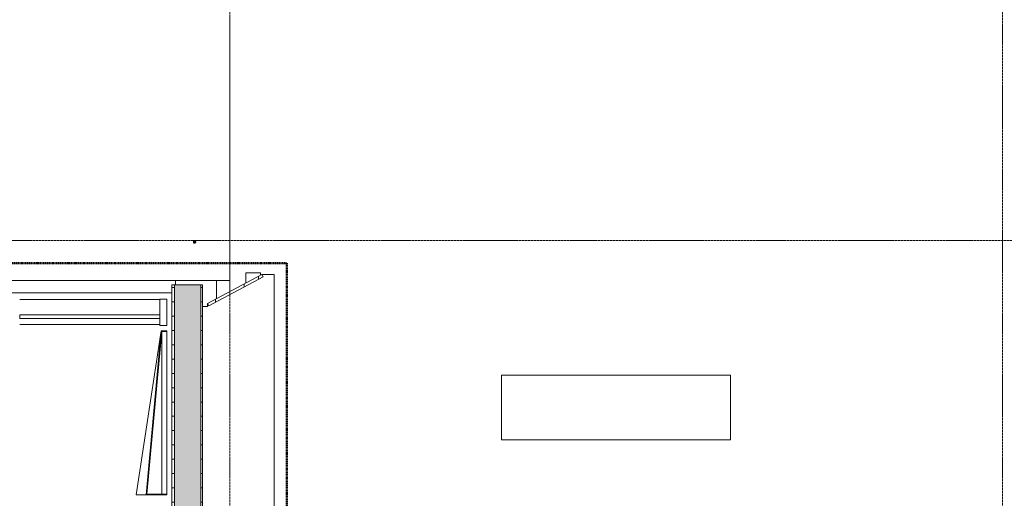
# Model space of a CAD drawing. Header units: millimetres. Extents: x -3388 to 301539, y -5590 to 54660.
# Tile 57 of 216: x 63332 to 70212, y 16200 to 19542. Entities that reach past the tile are written whole.
import ezdxf

# ---------------------------------------------------------------- set-up
doc = ezdxf.new("R2010")
doc.units = ezdxf.units.MM
doc.linetypes.add('30_minuten', pattern=[5.6, 2.4, -1.6, 0, -1.6])
doc.linetypes.add('stramienlijn', pattern=[21, 12, -3, 3, -3])
for name, color, linetype, lineweight in [('A-DETL-MBND', 5, 'Continuous', 9), ('A-FLOR', 192, 'Continuous', 13), ('A-GENM', 13, 'Continuous', 9), ('A-GLAZ-CURT', 52, 'Continuous', 9), ('A-GLAZ-CWMG', 51, 'Continuous', 9), ('A-WALL', 113, 'Continuous', 9), ('A-WALL-PATT', 111, 'Continuous', 18), ('G-IMPT', 8, 'Continuous', 9), ('I-FURN', 30, 'Continuous', 13), ('S-GRID', 1, 'Continuous', 9)]:
    doc.layers.add(name, color=color, linetype=linetype, lineweight=lineweight)
pattern_1 = [(360, (64396, 15272.5), (7e-14, 100), [])]

# ---------------------------------------------------------------- blocks, each defined once
blk = doc.blocks.new('Hilti Doorsteekanker HST3 M16x145 45_25 - eb326a77-21d4-4531-9e79-33b030a7f043_ccLab_2016810154527397_0-V9-4e verdieping - bouwdeel 3_ 4_ 5')
at = {"layer": 'G-IMPT', "color": 7}
for p, q in [((-8, 0), (-7.9, 1.4)), ((-7.9, -1.4), (-8, 0)), ((-8, 0), (-6.4, 0)), ((-8, 0), (-6.3, -1.1)), ((-7.9, 1.4), (-7.5, 2.7)), ((-7.9, 1.4), (-6.3, 1.1)), ((-7.9, 1.4), (-6.4, 0)), ((-7.5, 2.7), (-6.9, 4)), ((-7.5, 2.7), (-6.3, 1.1)), ((-7.5, 2.7), (-6, 2.2)), ((-7.2, 0), (-7.1, -1.3)), ((-6.9, 4), (-6.1, 5.1)), ((-6.9, 4), (-5.5, 3.2)), ((-6.9, 4), (-6, 2.2)), ((-6.3, 1.1), (-6.4, 0)), ((-6.4, 0), (-6.3, 0.8)), ((-6.4, 0), (-6.3, -1.1)), ((-6.4, 0), (-6.3, -0.8)), ((-6.3, 0), (-6.2, 1.1)), ((-6.2, 1.1), (-6.3, 0)), ((-6.2, -1.1), (-6.3, 0)), ((-6.3, 0), (-6.2, -1.1)), ((-6.3, 0), (6.2, -1.1)), ((-6.3, 0), (6.3, 0)), ((-5.9, 2.1), (-6.2, 1.1)), ((-6.2, 1.1), (-5.9, 2.1)), ((-6.2, 1.1), (6.3, 0)), ((-6.2, 1.1), (6.2, 1.1)), ((-6.1, 5.1), (-5.1, 6.1)), ((-6.1, 5.1), (-4.9, 4.1)), ((-6.1, 5.1), (-5.5, 3.2)), ((-6, 2.2), (-5.9, 2.3)), ((-5.4, 3.1), (-5.9, 2.1)), ((-5.4, 3.1), (-5.9, 2.1)), ((6.2, 1.1), (-5.9, 2.1)), ((5.9, 2.1), (-5.9, 2.1)), ((-4.8, 4), (-5.4, 3.1)), ((-4.8, 4), (-5.4, 3.1)), ((5.9, 2.1), (-5.4, 3.1)), ((5.4, 3.1), (-5.4, 3.1)), ((-5.1, 6.1), (-4, 6.9)), ((-5.1, 6.1), (-4.1, 4.9)), ((-5.1, 6.1), (-4.9, 4.1)), ((-4.8, 4), (-4, 4.8)), ((-4, 4.8), (-4.8, 4)), ((4.8, 4), (-4.8, 4)), ((-4, 6.9), (-4.1, 4.9)), ((-3.2, 5.5), (-4.1, 4.9)), ((-4.1, 4.8), (-3.5, 5.3)), ((-3.5, 5.3), (-4.1, 4.8)), ((-3.5, 5.2), (-4.1, 4.8)), ((-4, 6.9), (-2.7, 7.5)), ((-4, 6.9), (-3.2, 5.5)), ((-3.1, 5.4), (-4, 4.8)), ((-3.1, 5.4), (-4, 4.8)), ((-3.1, 5.4), (-4, 4.8)), ((-3.5, 5.2), (-4, 4.8)), ((4.8, 4), (-4, 4.8)), ((-3.5, 5.3), (-2.8, 5.6)), ((-2.8, 5.6), (-3.5, 5.2)), ((-2.8, 5.6), (-3.5, 5.2)), ((-3.2, 5.5), (-3.5, 5.3)), ((-3.1, 5.4), (-3.5, 5.2)), ((-2.7, 7.5), (-3.2, 5.5)), ((-2.2, 6), (-3.2, 5.5)), ((-2.1, 5.9), (-3.1, 5.4)), ((-2.1, 5.9), (-3.1, 5.4)), ((-2.1, 5.9), (-3.1, 5.4)), ((-2.8, 5.6), (-3.1, 5.4)), ((4, 4.8), (-3.1, 5.4)), ((3.1, 5.4), (-3.1, 5.4)), ((-2.2, 6), (-2.8, 5.6)), ((-2.8, 5.6), (-2.1, 6)), ((-2.1, 6), (-2.8, 5.6)), ((-2.1, 5.9), (-2.8, 5.6)), ((-2.1, 5.9), (-2.8, 5.6)), ((-2.7, 7.5), (-1.4, 7.9)), ((-2.7, 7.5), (-2.2, 6)), ((-1.4, 7.9), (-2.2, 6)), ((-1.1, 6.3), (-2.2, 6)), ((-2.2, 6), (-1.4, 6.2)), ((-2.1, 5.9), (-1.1, 6.2)), ((-1.1, 6.2), (-2.1, 5.9)), ((-2.1, 6), (-1.4, 6.2)), ((-1.1, 6.2), (-2.1, 5.9)), ((-2.1, 6), (-1.3, 6.1)), ((-1.3, 6.1), (-2.1, 5.9)), ((-2.1, 6), (-2.1, 5.9)), ((-2.1, 5.9), (-2.1, 5.9)), ((3.1, 5.4), (-2.1, 5.9)), ((2.1, 5.9), (-2.1, 5.9)), ((-1.4, 7.9), (0, 8)), ((-1.4, 7.9), (-1.1, 6.3)), ((-1.1, 6.3), (-1.4, 6.2)), ((-1.4, 6.2), (-0.6, 6.3)), ((-1.4, 6.2), (-1.3, 6.1)), ((-1.3, 6.1), (-0.6, 6.3)), ((-1.3, 6.1), (-0.6, 6.2)), ((-1.3, 6.1), (-1.1, 6.2)), ((0, 8), (-1.1, 6.3)), ((0, 6.4), (-1.1, 6.3)), ((-1.1, 6.2), (0, 6.3)), ((0, 6.3), (-1.1, 6.2)), ((-1.1, 6.3), (-0.6, 6.3)), ((0, 6.3), (-1.1, 6.2)), ((-0.6, 6.2), (-1.1, 6.2)), ((2.1, 5.9), (-1.1, 6.2)), ((1.1, 6.2), (-1.1, 6.2)), ((0, 6.4), (-0.6, 6.3)), ((0.2, 6.3), (-0.6, 6.2)), ((0.2, 6.3), (-0.6, 6.2)), ((0.2, 6.3), (-0.6, 6.3)), ((-0.6, 6.2), (-0.6, 6.3)), ((-0.6, 6.2), (0, 6.3)), ((0, 8), (1.4, 7.9)), ((0, 8), (0, 6.4)), ((1.4, 7.9), (0, 6.4)), ((1.1, 6.3), (0, 6.4)), ((0, 6.4), (1, 6.2)), ((0, 6.4), (0.2, 6.3)), ((0, 6.3), (1.1, 6.2)), ((1.1, 6.2), (0, 6.3)), ((0.2, 6.3), (0, 6.3)), ((1.1, 6.2), (0, 6.3)), ((1, 6.2), (0.2, 6.3)), ((1, 6.2), (0.2, 6.3)), ((1, 6.2), (0.2, 6.3)), ((0.2, 6.3), (0.2, 6.3)), ((0.2, 6.3), (1.1, 6.2)), ((1.1, 6.3), (1, 6.2)), ((1.7, 6), (1, 6.2)), ((1.7, 6.1), (1, 6.2)), ((1.7, 6.1), (1, 6.2)), ((1, 6.2), (1, 6.2)), ((1, 6.2), (1.1, 6.2)), ((1.4, 7.9), (1.1, 6.3)), ((2.7, 7.5), (1.1, 6.3)), ((2.2, 6), (1.1, 6.3)), ((1.1, 6.3), (1.7, 6.1)), ((1.1, 6.2), (2.1, 5.9)), ((2.1, 5.9), (1.1, 6.2)), ((1.7, 6), (1.1, 6.2)), ((2.1, 5.9), (1.1, 6.2)), ((1.4, 7.9), (2.7, 7.5)), ((2.2, 6), (1.7, 6.1)), ((2.5, 5.8), (1.7, 6.1)), ((1.7, 6), (1.7, 6.1)), ((2.4, 5.8), (1.7, 6)), ((2.5, 5.8), (1.7, 6)), ((2.1, 5.9), (3.1, 5.4)), ((3.1, 5.4), (2.1, 5.9)), ((2.4, 5.8), (2.1, 5.9)), ((3.1, 5.4), (2.1, 5.9)), ((2.7, 7.5), (2.2, 6)), ((4, 6.9), (2.2, 6)), ((3.2, 5.5), (2.2, 6)), ((2.2, 6), (2.5, 5.8)), ((3.1, 5.4), (2.4, 5.8)), ((3.2, 5.5), (2.4, 5.8)), ((2.4, 5.8), (2.5, 5.8)), ((2.4, 5.8), (3.1, 5.4)), ((3.6, 6.3), (2.5, 6.8)), ((3.2, 5.5), (2.5, 5.8)), ((3.2, 5.5), (2.5, 5.8)), ((2.7, 7.5), (4, 6.9)), ((3.1, 5.4), (3.2, 5.5)), ((3.1, 5.4), (4, 4.8)), ((4, 4.8), (3.1, 5.4)), ((3.8, 5), (3.1, 5.4)), ((3.8, 5), (3.1, 5.4)), ((3.8, 5), (3.1, 5.4)), ((3.1, 5.4), (3.1, 5.4)), ((4, 4.8), (3.1, 5.4)), ((4, 6.9), (3.2, 5.5)), ((5.1, 6.1), (3.2, 5.5)), ((4.1, 4.9), (3.2, 5.5)), ((3.2, 5.5), (3.8, 5)), ((3.2, 5.5), (3.2, 5.5)), ((3.8, 5), (3.2, 5.5)), ((4.1, 4.9), (3.8, 5)), ((3.8, 5), (3.8, 5)), ((3.8, 5), (4, 4.8)), ((4, 6.9), (5.1, 6.1)), ((4, 4.8), (4.8, 4)), ((4.8, 4), (4, 4.8)), ((5.1, 6.1), (4.1, 4.9)), ((6.1, 5.1), (4.1, 4.9)), ((4.8, 4), (5.4, 3.1)), ((5.4, 3.1), (4.8, 4)), ((6.1, 5.1), (4.9, 4.1)), ((6.9, 4), (4.9, 4.1)), ((5.1, 6.1), (6.1, 5.1)), ((5.4, 3.1), (5.9, 2.1)), ((5.9, 2.1), (5.4, 3.1)), ((6.9, 4), (5.5, 3.2)), ((7.5, 2.7), (5.5, 3.2)), ((5.9, 2.1), (6.2, 1.1)), ((6.2, 1.1), (5.9, 2.1)), ((7.5, 2.7), (6, 2.2)), ((7.9, 1.4), (6, 2.2)), ((6.1, 5.1), (6.9, 4)), ((6.2, 1.1), (6.3, 0)), ((6.3, 0), (6.2, 1.1)), ((6.3, 0), (6.2, -1.1)), ((6.2, -1.1), (6.3, 0)), ((7.9, 1.4), (6.3, 1.1)), ((8, 0), (6.3, 1.1)), ((6.4, 0), (6.3, 1.1)), ((6.4, 0), (6.3, 0.4)), ((6.3, -1.1), (6.4, 0)), ((6.4, 0), (6.3, -0.4)), ((8, 0), (6.4, 0)), ((7.9, -1.4), (6.4, 0)), ((7.1, 1.3), (6.8, 2.5)), ((6.9, 4), (7.5, 2.7)), ((6.9, 4), (7.5, 2.7)), ((7.2, 0), (7.1, 1.3)), ((7.9, 1.4), (7.5, 2.7)), ((7.9, 1.4), (7.5, 2.7)), ((7.9, 1.4), (8, 0)), ((7.9, 1.4), (8, 0)), ((8, 0), (7.9, -1.4)), ((8, 0), (7.9, -1.4)), ((-7.9, -1.4), (-6.3, -1.1)), ((-7.5, -2.7), (-7.9, -1.4)), ((-7.9, -1.4), (-6, -2.2)), ((-7.5, -2.7), (-6, -2.2)), ((-6.9, -4), (-7.5, -2.7)), ((-7.5, -2.7), (-5.5, -3.2)), ((-6.9, -4), (-5.5, -3.2)), ((-6.1, -5.1), (-6.9, -4)), ((-6.9, -4), (-4.9, -4.1)), ((-5.9, -2.1), (-6.2, -1.1)), ((-6.2, -1.1), (-5.9, -2.1)), ((-6.2, -1.1), (5.9, -2.1)), ((-6.1, -5.1), (-4.9, -4.1)), ((-6.1, -5.1), (-4.1, -4.9)), ((-5.1, -6.1), (-6.1, -5.1)), ((-6, -2.2), (-5.9, -2.3)), ((-5.4, -3.1), (-5.9, -2.1)), ((-5.9, -2.1), (-5.4, -3.1)), ((-5.9, -2.1), (5.4, -3.1)), ((-4.8, -4), (-5.4, -3.1)), ((-5.4, -3.1), (-4.8, -4)), ((-5.4, -3.1), (4.8, -4)), ((-5.1, -6.1), (-4.1, -4.9)), ((-5.1, -6.1), (-3.2, -5.5)), ((-4, -6.9), (-5.1, -6.1)), ((-4, -4.8), (-4.8, -4)), ((-4.8, -4), (-4, -4.8)), ((-4.8, -4), (4, -4.8)), ((-4.1, -4.8), (-3.5, -5.2)), ((-4.1, -4.8), (-3.5, -5.2)), ((-4.1, -4.8), (-3.5, -5.3)), ((-4.1, -4.9), (-3.2, -5.5)), ((-4.1, -4.9), (-3.5, -5.3)), ((-3.1, -5.4), (-4, -4.8)), ((-4, -4.8), (-3.1, -5.4)), ((-4, -4.8), (-3.1, -5.4)), ((-4, -4.8), (3.1, -5.4)), ((-4, -6.9), (-3.2, -5.5)), ((-4, -6.9), (-2.2, -6)), ((-2.7, -7.5), (-4, -6.9)), ((-2.7, -7.5), (-4, -6.9)), ((-3.5, -5.2), (-3.5, -5.3)), ((-3.5, -5.2), (-2.8, -5.6)), ((-3.5, -5.2), (-3.1, -5.4)), ((-3.2, -5.5), (-3.5, -5.3)), ((-3.5, -5.3), (-2.8, -5.6)), ((-3.5, -5.3), (-2.8, -5.6)), ((-3.2, -5.5), (-2.2, -6)), ((-3.2, -5.5), (-2.8, -5.6)), ((-2.1, -5.9), (-3.1, -5.4)), ((-3.1, -5.4), (-2.1, -5.9)), ((-3.1, -5.4), (-2.1, -5.9)), ((-3.1, -5.4), (2.1, -5.9)), ((-3.1, -5.4), (3.1, -5.4)), ((-2.2, -6), (-2.8, -5.6)), ((-2.8, -5.6), (-2.8, -5.6)), ((-2.8, -5.6), (-2.1, -5.9)), ((-2.8, -5.6), (-2.1, -5.9)), ((-2.8, -5.6), (-2.1, -5.9)), ((-2.8, -5.6), (-2.1, -6)), ((-2.7, -7.5), (-2.2, -6)), ((-2.7, -7.5), (-1.1, -6.3)), ((-1.4, -7.9), (-2.7, -7.5)), ((-1.4, -7.9), (-2.7, -7.5)), ((-2.5, -6.8), (-1.3, -7.1)), ((-2.2, -6), (-1.1, -6.3)), ((-2.2, -6), (-2.1, -6)), ((-1.1, -6.2), (-2.1, -5.9)), ((-2.1, -5.9), (-1.1, -6.2)), ((-2.1, -5.9), (-2.1, -6)), ((-2.1, -5.9), (-1.3, -6.1)), ((-2.1, -5.9), (-2.1, -5.9)), ((-1.3, -6.1), (-2.1, -5.9)), ((-2.1, -5.9), (-1.1, -6.2)), ((-2.1, -5.9), (1.1, -6.2)), ((-2.1, -5.9), (2.1, -5.9)), ((-1.1, -6.3), (-2.1, -6)), ((-2.1, -6), (-1.3, -6.1)), ((-2.1, -6), (-1.4, -6.2)), ((-1.3, -6.1), (-1.4, -6.2)), ((-1.1, -6.3), (-1.4, -6.2)), ((-1.4, -6.2), (-0.6, -6.2)), ((-1.4, -6.2), (-0.6, -6.3)), ((-1.4, -7.9), (-1.1, -6.3)), ((-1.4, -7.9), (0, -6.4)), ((0, -8), (-1.4, -7.9)), ((0, -8), (-1.4, -7.9)), ((-1.3, -6.1), (-0.6, -6.2)), ((-1.3, -6.1), (-1.1, -6.2)), ((0, -6.3), (-1.1, -6.2)), ((-1.1, -6.2), (0, -6.3)), ((-0.6, -6.2), (-1.1, -6.2)), ((-1.1, -6.2), (0, -6.3)), ((-1.1, -6.2), (1.1, -6.2)), ((-1.1, -6.3), (0, -6.4)), ((-1.1, -6.3), (-0.6, -6.3)), ((-0.6, -6.2), (-0.6, -6.3)), ((-0.6, -6.2), (0.2, -6.3)), ((-0.6, -6.2), (0, -6.3)), ((0, -6.4), (-0.6, -6.3)), ((-0.6, -6.3), (0.2, -6.3)), ((-0.6, -6.3), (0.2, -6.3)), ((1.1, -6.2), (0, -6.3)), ((0, -6.3), (1.1, -6.2)), ((0, -6.3), (1.1, -6.2)), ((0, -8), (1.1, -6.3)), ((0, -6.4), (1.1, -6.3)), ((0, -6.4), (0.2, -6.3)), ((0.2, -6.3), (0, -6.3)), ((0, -8), (0, -6.4)), ((1.4, -7.9), (0, -8)), ((1.4, -7.9), (0, -8)), ((0.2, -6.3), (1, -6.2)), ((0.2, -6.3), (1.1, -6.2)), ((0.2, -6.3), (1, -6.2)), ((0.2, -6.3), (1, -6.2)), ((1.1, -6.3), (0.2, -6.3)), ((0.2, -6.3), (0.2, -6.3)), ((1, -6.2), (1.7, -6)), ((1, -6.2), (1.7, -6)), ((1, -6.2), (1.7, -6.1)), ((1.1, -6.3), (1, -6.2)), ((1, -6.2), (1, -6.2)), ((1, -6.2), (1.1, -6.2)), ((2.1, -5.9), (1.1, -6.2)), ((1.1, -6.2), (2.1, -5.9)), ((1.1, -6.2), (2.1, -5.9)), ((1.1, -6.3), (2.2, -6)), ((1.1, -6.3), (1.7, -6.1)), ((1.4, -7.9), (1.1, -6.3)), ((1.4, -7.9), (2.2, -6)), ((2.7, -7.5), (1.4, -7.9)), ((2.7, -7.5), (1.4, -7.9)), ((1.7, -6), (2.4, -5.8)), ((1.7, -6.1), (2.4, -5.8)), ((1.7, -6.1), (2.5, -5.8)), ((1.7, -6), (2.1, -5.9)), ((2.2, -6), (1.7, -6.1)), ((1.7, -6), (1.7, -6.1)), ((3.1, -5.4), (2.1, -5.9)), ((2.1, -5.9), (3.1, -5.4)), ((2.1, -5.9), (3.1, -5.4)), ((2.2, -6), (3.2, -5.5)), ((2.2, -6), (2.5, -5.8)), ((2.7, -7.5), (2.2, -6)), ((2.4, -5.8), (3.1, -5.4)), ((2.4, -5.8), (3.1, -5.4)), ((2.4, -5.8), (2.5, -5.8)), ((2.5, -5.8), (3.1, -5.4)), ((3.2, -5.5), (2.5, -5.8)), ((2.5, -5.8), (3.2, -5.5)), ((2.7, -7.5), (3.2, -5.5)), ((4, -6.9), (2.7, -7.5)), ((4, -6.9), (2.7, -7.5)), ((4, -4.8), (3.1, -5.4)), ((3.1, -5.4), (4, -4.8)), ((3.1, -5.4), (4, -4.8)), ((3.1, -5.4), (3.8, -5)), ((3.8, -5), (3.1, -5.4)), ((3.1, -5.4), (3.2, -5.5)), ((3.1, -5.4), (3.1, -5.4)), ((3.2, -5.5), (4.1, -4.9)), ((3.2, -5.5), (3.8, -5)), ((3.2, -5.5), (3.8, -5)), ((3.2, -5.5), (3.8, -5)), ((4, -6.9), (3.2, -5.5)), ((3.2, -5.5), (3.2, -5.5)), ((3.6, -6.3), (4.7, -5.6)), ((3.8, -5), (4, -4.8)), ((4.1, -4.9), (3.8, -5)), ((3.8, -5), (3.8, -5)), ((4.8, -4), (4, -4.8)), ((4, -4.8), (4.8, -4)), ((4, -6.9), (4.1, -4.9)), ((5.1, -6.1), (4, -6.9)), ((5.1, -6.1), (4.1, -4.9)), ((5.4, -3.1), (4.8, -4)), ((4.8, -4), (5.4, -3.1)), ((6.1, -5.1), (4.9, -4.1)), ((5.1, -6.1), (4.9, -4.1)), ((6.1, -5.1), (5.1, -6.1)), ((5.9, -2.1), (5.4, -3.1)), ((5.4, -3.1), (5.9, -2.1)), ((6.9, -4), (5.5, -3.2)), ((6.1, -5.1), (5.5, -3.2)), ((6.2, -1.1), (5.9, -2.1)), ((5.9, -2.1), (6.2, -1.1)), ((7.5, -2.7), (6, -2.2)), ((6.9, -4), (6, -2.2)), ((6.9, -4), (6.1, -5.1)), ((7.9, -1.4), (6.3, -1.1)), ((7.5, -2.7), (6.3, -1.1)), ((6.8, -2.5), (7.1, -1.3)), ((7.5, -2.7), (6.9, -4)), ((7.5, -2.7), (6.9, -4)), ((7.9, -1.4), (7.5, -2.7)), ((7.9, -1.4), (7.5, -2.7))]:
    blk.add_line(p, q, dxfattribs=at)
blk = doc.blocks.new('Hilti Doorsteekanker HST3 M16x145 45_25 - eb326a77-21d4-4531-9e79-33b030a7f043-V10-4e verdieping - bouwdeel 3_ 4_ 5')
blk.add_blockref('Hilti Doorsteekanker HST3 M16x145 45_25 - eb326a77-21d4-4531-9e79-33b030a7f043_ccLab_2016810154527397_0-V9-4e verdieping - bouwdeel 3_ 4_ 5', (0, 0))
blk = doc.blocks.new('Hilti Doorsteekanker HST3 M16x145 45_25 - Hilti Doorsteekanker HST3 M16x145 45_25-V11-4e verdieping - bouwdeel 3_ 4_ 5')
blk.add_blockref('Hilti Doorsteekanker HST3 M16x145 45_25 - eb326a77-21d4-4531-9e79-33b030a7f043-V10-4e verdieping - bouwdeel 3_ 4_ 5', (0, 0))
blk = doc.blocks.new('stadhuis Zoetermeer_constructie_4_rvt-1-4e verdieping - bouwdeel 3_ 4_ 5')
at = {"layer": 'A-FLOR', "color": 7, "lineweight": 9}
for p, q in [((64420, 17690), (64420, 17720)), ((59800, 17635), (64396, 17635))]:
    blk.add_line(p, q, dxfattribs=at)
at = {"layer": 'A-FLOR', "color": 8, "lineweight": 9}
blk.add_line((64707, 17720), (64707, 17592.6), dxfattribs=at)
at = {"lineweight": 9}
blk.add_blockref('Hilti Doorsteekanker HST3 M16x145 45_25 - Hilti Doorsteekanker HST3 M16x145 45_25-V11-4e verdieping - bouwdeel 3_ 4_ 5', (64554.2, 17990), dxfattribs=at)
blk = doc.blocks.new('82_FU_WPB_AV_oth_kast - K1 1600x450x900-395265-4e verdieping - bouwdeel 3_ 4_ 5')
at = {"layer": 'I-FURN', "color": 8, "lineweight": 9}
for p, q in [((800, 225), (-800, 225)), ((-800, 225), (-800, -225)), ((800, -225), (800, 225)), ((-800, -225), (800, -225))]:
    blk.add_line(p, q, dxfattribs=at)
blk = doc.blocks.new('Stadhuis Zoetermeer_OTH_interieur_rvt-1-4e verdieping - bouwdeel 3_ 4_ 5')
at = {"color": 8, "lineweight": 9}
blk.add_blockref('82_FU_WPB_AV_oth_kast - K1 1600x450x900-395265-4e verdieping - bouwdeel 3_ 4_ 5', (67499.2, 16834.2), dxfattribs=at)
blk = doc.blocks.new('NLRS_65_GM_WPB_brandscheiding_gen_ISR - 30 minuten-3342769-4e verdieping - bouwdeel 3_ 4_ 5')
at = {"layer": 'A-GENM', "linetype": '30_minuten', "lineweight": 50}
blk.add_line((0, 0), (7923.25, 0), dxfattribs=at)
blk = doc.blocks.new('NLRS_65_GM_WPB_brandscheiding_gen_ISR - 30 minuten-2029558-4e verdieping - bouwdeel 3_ 4_ 5')
at = {"layer": 'A-GENM', "linetype": '30_minuten', "lineweight": 50}
blk.add_line((0, 0), (5357.2, 0), dxfattribs=at)
blk = doc.blocks.new('Rectangular Mullion - Schüco_stijl FW50__182mm-3944127-4e verdieping - bouwdeel 3_ 4_ 5')
at = {"layer": 'A-GLAZ-CWMG', "lineweight": 18}
for p, q in [((0, 121), (-50, 121)), ((-50, 121), (-50, -61)), ((0, -61), (0, 121)), ((-50, -61), (0, -61))]:
    blk.add_line(p, q, dxfattribs=at)
blk = doc.blocks.new('00_kader_overgang2 - 00_kader_overgang2_1145mm-3253521-4e verdieping - bouwdeel 3_ 4_ 5')
at = {"layer": 'A-DETL-MBND'}
for p, q in [((-25, -654), (-1170, -479)), ((-25, -584.2), (-25, -654))]:
    blk.add_line(p, q, dxfattribs=at)
blk = doc.blocks.new('00_kader_overgang - 00_kader_overgang_1145mm-3253475-4e verdieping - bouwdeel 3_ 4_ 5')
at = {"layer": 'A-GENM'}
blk.add_hatch(color=256, dxfattribs=at).paths.add_polyline_path([(-25, -439), (-29, -439), (-29, -580.2), (-1166, -475), (-1166, -439), (-1170, -439), (-1170, -479), (-25, -584.1)], flags=0)
at = {"layer": 'A-GENM', "lineweight": 13}
for p, q in [((-1166, -439), (-1170, -439)), ((-1170, -439), (-1170, -479)), ((-1166, -475), (-1166, -439)), ((-25, -439), (-29, -439)), ((-29, -439), (-29, -580.2)), ((-25, -584.1), (-25, -439))]:
    blk.add_line(p, q, dxfattribs=at)
at = {"layer": 'A-GENM'}
for p, q in [((-1166, -439), (-29, -439)), ((-1166, -475), (-29, -475))]:
    blk.add_line(p, q, dxfattribs=at)
at = {"layer": 'A-GENM', "lineweight": 13, "flags": 128}
for points in [[(-1170, -479), (-1042.8, -490.7), (-915.6, -502.4), (-788.3, -514), (-661.1, -525.7), (-533.9, -537.4), (-406.7, -549.1), (-279.4, -560.8), (-152.2, -572.4), (-25, -584.1)], [(-29, -580.2), (-155.3, -568.5), (-281.7, -556.8), (-408, -545.1), (-534.3, -533.4), (-660.7, -521.7), (-787, -510.1), (-913.3, -498.4), (-1039.7, -486.7), (-1166, -475)]]:
    blk.add_lwpolyline(points, dxfattribs=at)
blk = doc.blocks.new('System Panel - Glazed-3409627-4e verdieping - bouwdeel 3_ 4_ 5')
at = {"layer": 'A-GLAZ-CURT', "lineweight": 13}
for p, q in [((489.3, 12.5), (-489.3, 12.5)), ((-489.3, 12.5), (-489.3, -12.5)), ((489.3, -12.5), (489.3, 12.5)), ((-489.3, -12.5), (489.3, -12.5))]:
    blk.add_line(p, q, dxfattribs=at)
blk = doc.blocks.new('Rectangular Mullion - Schüco_regel FW50__182mm-3944121-4e verdieping - bouwdeel 3_ 4_ 5')
at = {"layer": 'A-GLAZ-CWMG'}
for p, q in [((63332.3, 17589), (64311, 17589)), ((64311, 17413), (63332.3, 17413))]:
    blk.add_line(p, q, dxfattribs=at)

msp = doc.modelspace()

# ---------------------------------------------------------------- hatches: boundary and pattern name
at = {"layer": 'A-WALL'}
h = msp.add_hatch(dxfattribs=at)
h.set_pattern_fill('FP_7', color=256, style=0, pattern_type=2)
h.set_pattern_definition([(90, (0, 0), (-100, 6e-15), [])])
h.paths.add_polyline_path([(65025.0006, 12837), (65033.5009, 12852.8665), (64653.518, 13056.4373), (64645.0177, 13040.5708), (64978.2368, 12862.0531)], flags=0)
h.paths.add_polyline_path([(64653.518, 17543.5627), (65033.5009, 17747.1335), (65025.0006, 17763), (64645.0177, 17559.4292)], flags=0)
at = {"layer": 'A-WALL-PATT', "lineweight": 9}
h = msp.add_hatch(dxfattribs=at)
h.set_pattern_fill('FP_106', color=256, angle=-90, style=0, pattern_type=2)
h.set_pattern_definition(pattern_1)
h.paths.add_polyline_path([(64414, 12855), (64414, 13043), (64396, 13043), (64396, 12855)], flags=0)
h.paths.add_polyline_path([(64414, 15757), (64414, 17690), (64396, 17690), (64396, 15757)], flags=0)
at = {"layer": 'A-WALL-PATT', "lineweight": 5}
h = msp.add_hatch(color=256, dxfattribs=at)
h.paths.add_polyline_path([(64451.4694, 12855), (64598, 12855), (64598, 13043), (64414, 13043), (64414, 12855)], flags=0)
h.paths.add_polyline_path([(64451.4694, 15757), (64598, 15757), (64598, 17690), (64414, 17690), (64414, 15757)], flags=0)
at = {"layer": 'A-WALL-PATT', "lineweight": 9}
h = msp.add_hatch(dxfattribs=at)
h.set_pattern_fill('FP_106', color=256, angle=-90, style=0, pattern_type=2)
h.set_pattern_definition(pattern_1)
h.paths.add_polyline_path([(64610.5, 12855), (64610.5, 13043), (64598, 13043), (64598, 12855)], flags=0)
h.paths.add_polyline_path([(64598, 15757), (64610.5, 15757), (64610.5, 17690), (64598, 17690), (64598, 16480.7788)], flags=0)

# ---------------------------------------------------------------- linework, layer by layer
at = {"layer": 'A-FLOR', "lineweight": 9}
for p, q in [((64800, 17720), (64800, 19575)), ((57590, 17720), (64800, 17720))]:
    msp.add_line(p, q, dxfattribs=at)
at = {"layer": 'A-FLOR', "color": 55, "lineweight": 9}
msp.add_line((64800, 17720), (64800, 17642.4589), dxfattribs=at)
at = {"layer": 'A-WALL', "lineweight": 18}
for p, q in [((65025.0006, 17763), (64645.0177, 17559.4292)), ((65033.5009, 17747.1335), (65025.0006, 17763)), ((64610.5, 17690), (64396, 17690)), ((64396, 17690), (64396, 15757)), ((64414, 17690), (64414, 15757)), ((64598, 17690), (64598, 15757)), ((64610.5, 15757), (64610.5, 17690)), ((64653.518, 17543.5627), (65033.5009, 17747.1335)), ((64645.0177, 17559.4292), (64653.518, 17543.5627))]:
    msp.add_line(p, q, dxfattribs=at)
at = {"layer": 'A-WALL'}
for p, q in [((64913, 17702.9971), (64913, 17775)), ((65015, 17775), (64913, 17775)), ((65015, 17775), (65015, 17757.6423)), ((65025.0006, 17763), (65109.9996, 17763)), ((65109.9996, 17763), (65109.9996, 12909.9996)), ((64644.9993, 17539), (64644.9993, 17559.4193)), ((64610.5, 17539), (64644.9993, 17539))]:
    msp.add_line(p, q, dxfattribs=at)
at = {"layer": 'S-GRID', "linetype": 'stramienlijn'}
for p, q in [((64800, 54659.8316), (64800, -4400)), ((70200, 54659.8316), (70200, -4400)), ((130950, 18000), (12500.1395, 18000))]:
    msp.add_line(p, q, dxfattribs=at)

# ---------------------------------------------------------------- block references
at = {"lineweight": 5}
for name in ['stadhuis Zoetermeer_constructie_4_rvt-1-4e verdieping - bouwdeel 3_ 4_ 5', 'Stadhuis Zoetermeer_OTH_interieur_rvt-1-4e verdieping - bouwdeel 3_ 4_ 5']:
    msp.add_blockref(name, (0, 0), dxfattribs=at)
at = {"layer": 'A-GENM', "linetype": '30_minuten', "lineweight": 50}
msp.add_blockref('NLRS_65_GM_WPB_brandscheiding_gen_ISR - 30 minuten-3342769-4e verdieping - bouwdeel 3_ 4_ 5', (57276.75, 17842.1932), dxfattribs=at)
at = {"layer": 'A-GENM', "linetype": '30_minuten', "lineweight": 50, "rotation": 270}
msp.add_blockref('NLRS_65_GM_WPB_brandscheiding_gen_ISR - 30 minuten-2029558-4e verdieping - bouwdeel 3_ 4_ 5', (65200, 17842.1932), dxfattribs=at)
at = {"layer": 'A-GENM', "rotation": 269.9999999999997}
for name in ['00_kader_overgang2 - 00_kader_overgang2_1145mm-3253521-4e verdieping - bouwdeel 3_ 4_ 5', '00_kader_overgang - 00_kader_overgang_1145mm-3253475-4e verdieping - bouwdeel 3_ 4_ 5']:
    msp.add_blockref(name, (64800, 16200), dxfattribs=at)
at = {"layer": 'A-GLAZ-CURT', "rotation": 180}
msp.add_blockref('System Panel - Glazed-3409627-4e verdieping - bouwdeel 3_ 4_ 5', (63821.6667, 17469), dxfattribs=at)
at = {"layer": 'A-GLAZ-CWMG'}
for name, p in [('Rectangular Mullion - Schüco_regel FW50__182mm-3944121-4e verdieping - bouwdeel 3_ 4_ 5', (0, 0)), ('Rectangular Mullion - Schüco_stijl FW50__182mm-3944127-4e verdieping - bouwdeel 3_ 4_ 5', (64361, 17469))]:
    msp.add_blockref(name, p, dxfattribs=at)

doc.saveas('drawing.dxf')
